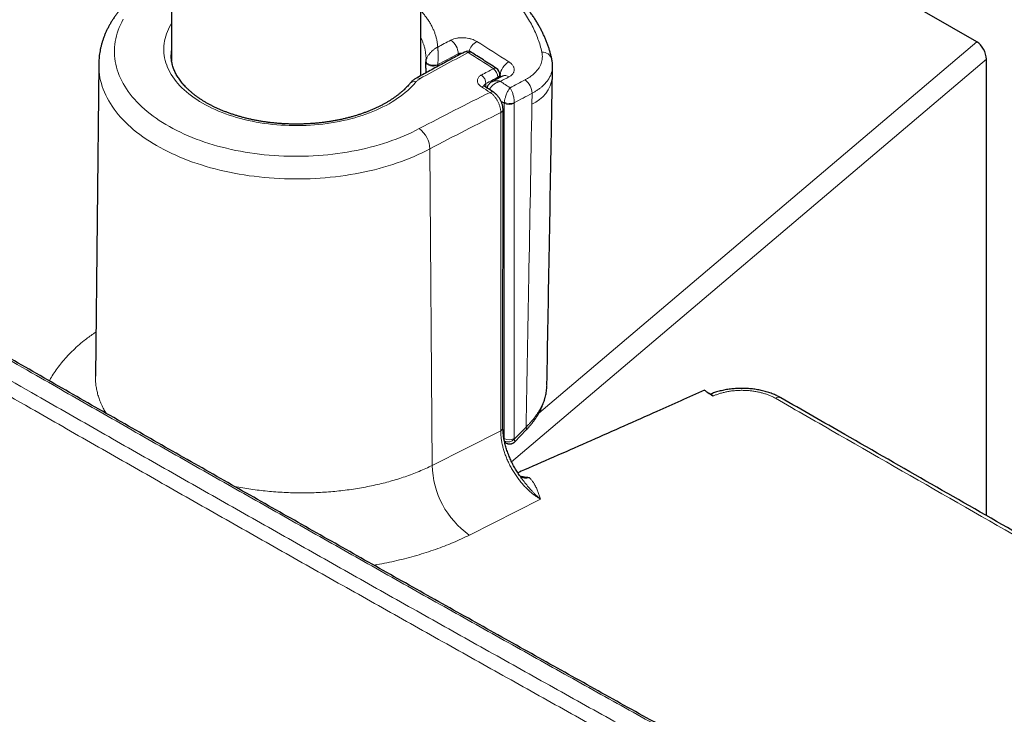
# Model space of a CAD drawing. Header units: millimetres. Extents: x 8 to 969, y 12 to 960.
# Tile 155 of 256: x 841 to 911, y 78 to 128. Entities that reach past the tile are written whole.
import ezdxf

# ---------------------------------------------------------------- set-up
doc = ezdxf.new("R2010")
doc.units = ezdxf.units.MM

msp = doc.modelspace()

# ---------------------------------------------------------------- linework, layer by layer
at = {"color": 7, "linetype": 'Continuous', "lineweight": 30}
for p, q in [((869.596, 123.807), (869.596, 330.962)), ((851.796, 326.985), (851.796, 124.859)), ((909.287, 126.215), (883.55, 141.073)), ((851.76, 125.3), (851.76, 125.291)), ((846.592, 124.619), (846.354, 102.34)), ((846.592, 124.619), (846.592, 124.622)), ((909.972, 92.387), (909.972, 124.982)), ((869.948, 124.342), (869.944, 123.998)), ((875.23, 123.666), (875.234, 123.891)), ((874.158, 123.029), (874.161, 123.028)), ((875.455, 98.658), (875.462, 121.371)), ((846.354, 102.34), (846.354, 102.337)), ((890.186, 101.104), (890.169, 101.115)), ((890.451, 100.918), (890.186, 101.104)), ((876.294, 97.654), (877.118, 98.504)), ((875.576, 97.628), (875.664, 97.574)), ((876.774, 95.066), (876.769, 95.073)), ((876.906, 95.145), (876.862, 95.146))]:
    msp.add_line(p, q, dxfattribs=at)
at = {"color": 252, "linetype": 'Continuous', "lineweight": 0}
for p, q in [((878.01, 99.691), (909.287, 126.215)), ((872.257, 125.25), (872.257, 125.365)), ((869.955, 124.82), (869.957, 124.844)), ((870.806, 124.571), (870.805, 124.469)), ((870.808, 124.593), (870.806, 124.571)), ((909.972, 124.982), (876.07, 96.233)), ((875.247, 123.824), (875.233, 123.834)), ((875.245, 123.673), (875.247, 123.824)), ((874.24, 123.24), (874.236, 122.979)), ((875.086, 123.589), (875.087, 123.691)), ((877.519, 121.775), (877.532, 122.543)), ((875.545, 121.841), (875.551, 121.912)), ((875.545, 97.885), (875.545, 121.841)), ((876.253, 121.868), (876.252, 121.841)), ((876.252, 121.841), (876.252, 97.885)), ((875.293, 98.449), (875.3, 121.162)), ((870.405, 95.973), (870.242, 118.575)), ((890.476, 100.929), (890.451, 100.918)), ((870.405, 95.973), (875.293, 98.449)), ((876.26, 97.834), (877.111, 98.711)), ((875.523, 97.898), (875.545, 97.885)), ((876.252, 97.885), (876.26, 97.834)), ((875.577, 97.627), (875.577, 97.628)), ((878.127, 93.566), (873.055, 90.997))]:
    msp.add_line(p, q, dxfattribs=at)
at = {"color": 252, "linetype": 'Continuous', "lineweight": 0, "flags": 128}
for points in [[(848.335, 127.828), (848.232, 127.634), (848.138, 127.438), (848.054, 127.242), (847.979, 127.043), (847.913, 126.844), (847.856, 126.644), (847.809, 126.443), (847.771, 126.242), (847.743, 126.039), (847.724, 125.837), (847.715, 125.634), (847.715, 125.431), (847.725, 125.229), (847.744, 125.026), (847.773, 124.824), (847.811, 124.623), (847.859, 124.422), (847.916, 124.222), (847.982, 124.022), (848.058, 123.824), (848.143, 123.628), (848.237, 123.432), (848.34, 123.238), (848.452, 123.046), (848.574, 122.856), (848.704, 122.668), (848.843, 122.481), (848.99, 122.297), (849.146, 122.116), (849.311, 121.937), (849.484, 121.76), (849.665, 121.586), (849.854, 121.415), (850.052, 121.248), (850.257, 121.083), (850.469, 120.921), (850.689, 120.763), (850.917, 120.609), (851.151, 120.458), (851.393, 120.311), (851.641, 120.167), (851.896, 120.028), (852.158, 119.892), (852.425, 119.761), (852.699, 119.634), (852.979, 119.511), (853.264, 119.393), (853.555, 119.279), (853.851, 119.17), (854.152, 119.065), (854.457, 118.966), (854.768, 118.871), (855.082, 118.78), (855.401, 118.695), (855.724, 118.615), (856.05, 118.54), (856.38, 118.47), (856.713, 118.405), (857.048, 118.345), (857.387, 118.291), (857.728, 118.242), (858.071, 118.198), (858.416, 118.16), (858.762, 118.127), (859.11, 118.1), (859.459, 118.078), (859.81, 118.061), (860.16, 118.05), (860.511, 118.044), (860.863, 118.044), (861.214, 118.05), (861.565, 118.06), (861.915, 118.077), (862.264, 118.099), (862.612, 118.126), (862.959, 118.158), (863.304, 118.196), (863.647, 118.24), (863.988, 118.289), (864.326, 118.343), (864.662, 118.402), (864.995, 118.467), (865.325, 118.536), (865.652, 118.611), (865.974, 118.691), (866.293, 118.776), (866.608, 118.866), (866.919, 118.961), (867.225, 119.061), (867.526, 119.165), (867.822, 119.274), (868.113, 119.387), (868.399, 119.506), (868.679, 119.628), (868.953, 119.755), (869.221, 119.886), (869.482, 120.021)], [(869.238, 123.354), (869.104, 123.198), (868.962, 123.044), (868.811, 122.894), (868.652, 122.746), (868.485, 122.601), (868.31, 122.459), (868.127, 122.321), (867.937, 122.186), (867.74, 122.054), (867.535, 121.927), (867.323, 121.803), (867.105, 121.683), (866.88, 121.567), (866.648, 121.455), (866.411, 121.348), (866.168, 121.245), (865.919, 121.147), (865.665, 121.053), (865.406, 120.964), (865.143, 120.879), (864.874, 120.8), (864.602, 120.726), (864.325, 120.656), (864.045, 120.592), (863.761, 120.533), (863.475, 120.479), (863.185, 120.431), (862.893, 120.388), (862.599, 120.35), (862.303, 120.318), (862.005, 120.291), (861.706, 120.27), (861.405, 120.254), (861.104, 120.243), (860.803, 120.239), (860.502, 120.24), (860.2, 120.246), (859.9, 120.258), (859.6, 120.275), (859.301, 120.298), (859.003, 120.326), (858.708, 120.36), (858.414, 120.4), (858.123, 120.444), (857.834, 120.494), (857.548, 120.55), (857.265, 120.61), (856.986, 120.676), (856.711, 120.747), (856.439, 120.822), (856.172, 120.903), (855.91, 120.989), (855.652, 121.079), (855.4, 121.174), (855.153, 121.274), (854.911, 121.378), (854.676, 121.487), (854.446, 121.6), (854.223, 121.717), (854.007, 121.838), (853.797, 121.963), (853.594, 122.092), (853.399, 122.224), (853.21, 122.36), (853.03, 122.499), (852.857, 122.642), (852.692, 122.788), (852.536, 122.937), (852.387, 123.088), (852.248, 123.242), (852.116, 123.399), (851.994, 123.558), (851.88, 123.719), (851.775, 123.882), (851.679, 124.047), (851.593, 124.214), (851.515, 124.382), (851.447, 124.552), (851.389, 124.722), (851.339, 124.894), (851.3, 125.067), (851.269, 125.24), (851.249, 125.413), (851.238, 125.587), (851.237, 125.761), (851.245, 125.935), (851.263, 126.109), (851.29, 126.282), (851.327, 126.455), (851.373, 126.627), (851.429, 126.798), (851.495, 126.968), (851.569, 127.137), (851.653, 127.304), (851.747, 127.469), (851.796, 127.55)], [(870.242, 118.575), (869.97, 118.434), (869.691, 118.298), (869.407, 118.165), (869.116, 118.037), (868.821, 117.913), (868.519, 117.794), (868.212, 117.679), (867.901, 117.569), (867.584, 117.464), (867.263, 117.363), (866.937, 117.267), (866.608, 117.176), (866.274, 117.091), (865.936, 117.01), (865.595, 116.934), (865.251, 116.863), (864.904, 116.797), (864.553, 116.737), (864.201, 116.682), (863.845, 116.632), (863.488, 116.588), (863.129, 116.549), (862.768, 116.515), (862.406, 116.487), (862.043, 116.464), (861.679, 116.446), (861.314, 116.434), (860.948, 116.428), (860.583, 116.427), (860.217, 116.431), (859.852, 116.441), (859.488, 116.457), (859.124, 116.477), (858.762, 116.504), (858.4, 116.535), (858.04, 116.572), (857.682, 116.615), (857.326, 116.662), (856.973, 116.715), (856.622, 116.774), (856.273, 116.837), (855.928, 116.906), (855.585, 116.98), (855.246, 117.059), (854.911, 117.143), (854.58, 117.232), (854.253, 117.326), (853.93, 117.425), (853.611, 117.528), (853.298, 117.637), (852.989, 117.75), (852.686, 117.867), (852.387, 117.989), (852.095, 118.116), (851.808, 118.247), (851.527, 118.382), (851.253, 118.521), (850.985, 118.664), (850.723, 118.811), (850.468, 118.962), (850.22, 119.117), (849.978, 119.276), (849.744, 119.438), (849.518, 119.603), (849.299, 119.772), (849.087, 119.944), (848.884, 120.12), (848.688, 120.298), (848.5, 120.479), (848.321, 120.663), (848.15, 120.849), (847.987, 121.038), (847.833, 121.229), (847.687, 121.423), (847.55, 121.618), (847.422, 121.816), (847.303, 122.015), (847.193, 122.217), (847.092, 122.419), (847, 122.624), (846.918, 122.829), (846.844, 123.036), (846.78, 123.243), (846.725, 123.452), (846.68, 123.661), (846.644, 123.871), (846.617, 124.082), (846.6, 124.292), (846.592, 124.503), (846.592, 124.619)], [(870.806, 124.571), (870.753, 124.546), (870.694, 124.525), (870.63, 124.509), (870.562, 124.498), (870.493, 124.493), (870.422, 124.493), (870.352, 124.499), (870.285, 124.51), (870.22, 124.526), (870.16, 124.547), (870.106, 124.573), (870.059, 124.603), (870.019, 124.636), (869.989, 124.671), (869.967, 124.709), (869.955, 124.748), (869.953, 124.778)], [(870.808, 124.593), (870.755, 124.575), (870.697, 124.562), (870.633, 124.553), (870.566, 124.548), (870.497, 124.549), (870.427, 124.554), (870.358, 124.565), (870.29, 124.579), (870.226, 124.598), (870.166, 124.621), (870.112, 124.647), (870.065, 124.677), (870.025, 124.708), (869.994, 124.741), (869.972, 124.775), (869.96, 124.81), (869.957, 124.844)], [(875.545, 121.841), (875.406, 121.932), (875.312, 121.994)]]:
    msp.add_lwpolyline(points, dxfattribs=at)
at = {"color": 7, "linetype": 'Continuous', "lineweight": 30, "flags": 128}
for points in [[(869.948, 124.349), (869.953, 124.744), (869.953, 124.787)], [(878.983, 123.695), (878.99, 124.105), (878.996, 124.476)]]:
    msp.add_lwpolyline(points, dxfattribs=at)
at = {"color": 252, "linetype": 'Continuous', "lineweight": 0}
for centre, radius, start, end in [((952.781, -27.549), 173.927, 117.77333, 118.12336), ((871.069, 125.357), 1.188, 0.3663, 55.87122), ((874.231, 125.153), 1.274, 120.63975, 162.48988), ((767.317, -43.662), 200.404, 57.20136, 57.97786), ((854.761, 125.291), 3.001, 171.12532, 179.82128), ((956.179, -32.257), 178.315, 117.81824, 119.07258), ((953.545, -28.983), 174.444, 117.77385, 118.31309), ((872.803, 125.242), 0.263, 52.08011, 112.81259), ((873.097, 125.257), 0.234, 63.6028, 124.19297), ((765.76, -45.028), 201.385, 57.22807, 57.83636), ((878.292, 124.797), 0.681, 16.89858, 95.00476), ((876.52, 123.689), 1.28, 120.33761, 173.94382), ((957.65, -32.557), 177.41, 117.851, 118.16193), ((873.493, 123.237), 0.747, 0.18338, 55.18417), ((874.9, 124.111), 0.232, 63.35349, 124.46741), ((874.344, 123.693), 0.744, 359.84482, 55.1234), ((874.988, 123.917), 0.247, 293.68614, 353.92983), ((875.604, 123.386), 0.424, 50.60019, 112.86557), ((869.095, 123.016), 0.367, 67.13377, 136.14433), ((869.371, 123.386), 0.261, 51.76611, 113.26797), ((874.054, 122.82), 0.234, 63.50179, 125.17916), ((957.574, -32.425), 176.568, 117.85065, 118.16229), ((958.532, -32.984), 177.163, 117.81178, 118.03251), ((766.297, -43.762), 199.54, 56.66212, 56.89853), ((957.847, -31.093), 174.45, 117.59743, 117.99563), ((876.339, 122.537), 1.193, 0.33129, 54.4983), ((876.616, 123.981), 2.384, 292.25399, 353.09395), ((956.699, -44.228), 185.969, 116.21871, 117.96828), ((765.542, -43.836), 198.956, 56.78131, 56.99414), ((874.673, 122.417), 0.234, 63.41476, 125.2654), ((957.869, -31.152), 173.425, 117.5962, 118.07407), ((875.898, 122.533), 0.777, 242.9518, 297.04832), ((875.951, 122.682), 0.868, 242.52958, 290.34109), ((956.909, -44.638), 184.797, 116.20681, 117.96848), ((875.209, 121.4), 0.254, 291.0192, 353.55383), ((868.306, 118.481), 1.938, 2.78477, 52.6345), ((895.14, 100.45), 0.383, 64.33899, 125.56374), ((875.202, 98.686), 0.255, 291.0259, 353.49607), ((876.951, 98.602), 0.194, 329.78602, 34.35312), ((875.898, 98.577), 0.777, 242.94177, 297.05811), ((875.828, 98.254), 0.603, 244.5497, 315.82735), ((876.662, 96.112), 6.259, 181.2678, 234.80512), ((877.084, 95.75), 0.693, 234.70413, 291.14489)]:
    msp.add_arc(centre, radius, start, end, dxfattribs=at)
at = {"color": 7, "linetype": 'Continuous', "lineweight": 30}
for centre, start, end in [((872.935, 125.043), 57.83826, 117.81378), ((874.734, 123.898), 0, 57.22882), ((874.734, 123.898), 359.13407, 0)]:
    msp.add_arc(centre, 0.5, start, end, dxfattribs=at)
msp.add_ellipse((909.261, 125.36), major_axis=(-0.461, 0.908), ratio=0.597311, start_param=4.008177, end_param=5.541421, dxfattribs=at)
for points, knots in [([(878.942, 124.993), (878.937, 125.017), (878.916, 125.125), (878.869, 125.312), (878.801, 125.556), (878.726, 125.798), (878.64, 126.044), (878.546, 126.291), (878.443, 126.536), (878.332, 126.78), (878.213, 127.022), (878.086, 127.263), (877.95, 127.502), (877.806, 127.739), (877.653, 127.975), (877.492, 128.209), (877.323, 128.442), (877.145, 128.673), (876.959, 128.902), (876.766, 129.127), (876.566, 129.35), (876.357, 129.57), (876.141, 129.788), (875.919, 130.002), (875.689, 130.213), (875.452, 130.42), (875.209, 130.625), (874.957, 130.826), (874.699, 131.025), (874.435, 131.22), (874.179, 131.4), (873.933, 131.567), (873.683, 131.73), (873.405, 131.903), (873.152, 132.056), (872.992, 132.15), (872.939, 132.181)], [0, 0, 0, 0, 0.008752, 0.038485, 0.067394, 0.09657, 0.126936, 0.15727, 0.187593, 0.217925, 0.248284, 0.278688, 0.309159, 0.339715, 0.370374, 0.401154, 0.432072, 0.463144, 0.494387, 0.525185, 0.556274, 0.587423, 0.61859, 0.649716, 0.680759, 0.711695, 0.74285, 0.773989, 0.805138, 0.836307, 0.867513, 0.893307, 0.919317, 0.94971, 0.983191, 1, 1, 1, 1]), ([(850.559, 130.618), (850.516, 130.591), (850.391, 130.512), (850.189, 130.378), (849.956, 130.216), (849.73, 130.05), (849.51, 129.88), (849.298, 129.706), (849.092, 129.529), (848.893, 129.349), (848.702, 129.165), (848.519, 128.978), (848.343, 128.788), (848.175, 128.595), (848.015, 128.399), (847.864, 128.201), (847.72, 128), (847.585, 127.797), (847.458, 127.592), (847.34, 127.386), (847.231, 127.177), (847.13, 126.967), (847.037, 126.756), (846.954, 126.543), (846.879, 126.33), (846.812, 126.115), (846.755, 125.9), (846.706, 125.684), (846.666, 125.468), (846.634, 125.251), (846.611, 125.035), (846.597, 124.825), (846.594, 124.687), (846.593, 124.622)], [0, 0, 0, 0, 0.01807, 0.052013, 0.085959, 0.119894, 0.153812, 0.187703, 0.221561, 0.255375, 0.289136, 0.322833, 0.356455, 0.389991, 0.423429, 0.456759, 0.489971, 0.523054, 0.556002, 0.588806, 0.621463, 0.65397, 0.686326, 0.718534, 0.750596, 0.782521, 0.814316, 0.845993, 0.877563, 0.909042, 0.940445, 0.971789, 1, 1, 1, 1]), ([(868.831, 123.27), (868.811, 123.246), (868.754, 123.178), (868.653, 123.065), (868.526, 122.932), (868.392, 122.802), (868.25, 122.673), (868.101, 122.547), (867.945, 122.423), (867.782, 122.301), (867.613, 122.182), (867.437, 122.066), (867.254, 121.952), (867.065, 121.842), (866.87, 121.734), (866.669, 121.63), (866.463, 121.529), (866.25, 121.432), (866.033, 121.338), (865.81, 121.248), (865.582, 121.162), (865.349, 121.079), (865.112, 121.001), (864.87, 120.926), (864.624, 120.856), (864.375, 120.79), (864.122, 120.728), (863.865, 120.671), (863.605, 120.618), (863.343, 120.569), (863.078, 120.526), (862.81, 120.487), (862.541, 120.452), (862.27, 120.422), (861.997, 120.397), (861.723, 120.377), (861.447, 120.361), (861.171, 120.351), (860.895, 120.345), (860.619, 120.344), (860.342, 120.347), (860.066, 120.356), (859.79, 120.369), (859.516, 120.388), (859.242, 120.41), (858.97, 120.438), (858.7, 120.471), (858.431, 120.508), (858.165, 120.55), (857.901, 120.596), (857.64, 120.647), (857.382, 120.702), (857.128, 120.762), (856.876, 120.826), (856.629, 120.895), (856.385, 120.967), (856.146, 121.044), (855.911, 121.125), (855.681, 121.209), (855.456, 121.298), (855.236, 121.39), (855.021, 121.486), (854.812, 121.585), (854.608, 121.688), (854.411, 121.794), (854.219, 121.903), (854.034, 122.015), (853.855, 122.13), (853.683, 122.248), (853.517, 122.368), (853.359, 122.491), (853.207, 122.616), (853.063, 122.743), (852.925, 122.873), (852.795, 123.004), (852.672, 123.137), (852.557, 123.272), (852.45, 123.408), (852.349, 123.546), (852.257, 123.685), (852.172, 123.825), (852.095, 123.967), (852.025, 124.109), (851.964, 124.253), (851.91, 124.398), (851.864, 124.544), (851.827, 124.691), (851.797, 124.839), (851.776, 124.988), (851.763, 125.137), (851.758, 125.241), (851.76, 125.295), (851.76, 125.299)], [0, 0, 0, 0, 0.005824, 0.017101, 0.028359, 0.039596, 0.050818, 0.062028, 0.073229, 0.084424, 0.095615, 0.106805, 0.117995, 0.129186, 0.140379, 0.151575, 0.162775, 0.173979, 0.185187, 0.196401, 0.20762, 0.218843, 0.230072, 0.241305, 0.252543, 0.263786, 0.275034, 0.286285, 0.29754, 0.308799, 0.32006, 0.331325, 0.342593, 0.353863, 0.365135, 0.376409, 0.387684, 0.39896, 0.410237, 0.421514, 0.432791, 0.444069, 0.455345, 0.46662, 0.477894, 0.489167, 0.500437, 0.511705, 0.52297, 0.534233, 0.545492, 0.556747, 0.567999, 0.579246, 0.590489, 0.601727, 0.612961, 0.624189, 0.635412, 0.646629, 0.657841, 0.669047, 0.680248, 0.691444, 0.702634, 0.71382, 0.725003, 0.736182, 0.747359, 0.758535, 0.769712, 0.780891, 0.792074, 0.803265, 0.814465, 0.82568, 0.836912, 0.848168, 0.859451, 0.870769, 0.882128, 0.893533, 0.904992, 0.916512, 0.928097, 0.939752, 0.951478, 0.963275, 0.975137, 0.987054, 0.999014, 1, 1, 1, 1]), ([(872.701, 125.485), (872.539, 125.4), (872.069, 125.151), (871.291, 124.734), (870.382, 124.241), (869.708, 123.87), (869.342, 123.667), (869.268, 123.625)], [0, 0, 0, 0, 0.141734, 0.410953, 0.680172, 0.935224, 1, 1, 1, 1]), ([(875.005, 124.319), (874.843, 124.423), (874.373, 124.724), (873.772, 125.107), (873.332, 125.383), (873.201, 125.466)], [0, 0, 0, 0, 0.269395, 0.781139, 1, 1, 1, 1]), ([(869.956, 124.821), (869.954, 124.809), (869.953, 124.795), (869.953, 124.78), (869.953, 124.778)], [0, 0, 0, 0, 0.824898, 1, 1, 1, 1]), ([(869.96, 124.975), (869.96, 124.944), (869.96, 124.893), (869.956, 124.842), (869.954, 124.82)], [0, 0, 0, 0, 0.590387, 1, 1, 1, 1]), ([(878.995, 124.477), (878.996, 124.495), (878.998, 124.558), (878.992, 124.667), (878.979, 124.804), (878.962, 124.913), (878.947, 124.976), (878.943, 124.995)], [0, 0, 0, 0, 0.101942, 0.365395, 0.628394, 0.890786, 1, 1, 1, 1]), ([(875.44, 123.776), (875.277, 123.691), (875.024, 123.557), (874.771, 123.422), (874.68, 123.373)], [0, 0, 0, 0, 0.640198, 1, 1, 1, 1]), ([(875.468, 123.794), (875.468, 123.794), (875.468, 123.794), (875.462, 123.79), (875.453, 123.784), (875.443, 123.778), (875.439, 123.776)], [0, 0, 0, 0, 0.188302, 0.475171, 0.820658, 1, 1, 1, 1]), ([(869.269, 123.624), (869.242, 123.608), (869.18, 123.573), (869.09, 123.511), (869, 123.441), (868.918, 123.365), (868.865, 123.31), (868.841, 123.279), (868.84, 123.277)], [0, 0, 0, 0, 0.166441, 0.373316, 0.579687, 0.784469, 0.986539, 1, 1, 1, 1]), ([(874.162, 123.03), (874.157, 123.033), (874.14, 123.044), (874.119, 123.061), (874.1, 123.079), (874.088, 123.092), (874.083, 123.1), (874.083, 123.099), (874.083, 123.099)], [0, 0, 0, 0, 0.087689, 0.289766, 0.490738, 0.68991, 0.88798, 1, 1, 1, 1]), ([(874.681, 123.373), (874.679, 123.373), (874.654, 123.361), (874.608, 123.332), (874.546, 123.286), (874.49, 123.236), (874.44, 123.181), (874.397, 123.123), (874.361, 123.062), (874.331, 122.997), (874.318, 122.952), (874.311, 122.93)], [0, 0, 0, 0, 0.007615, 0.141691, 0.271711, 0.397903, 0.522198, 0.644133, 0.763385, 0.882586, 1, 1, 1, 1]), ([(878.594, 101.719), (878.65, 104.784), (878.766, 111.19), (878.894, 118.515), (878.967, 122.774), (878.983, 123.695)], [0, 0, 0, 0, 0.418265, 0.874328, 1, 1, 1, 1]), ([(874.777, 122.626), (874.615, 122.732), (874.409, 122.866), (874.203, 123.001), (874.158, 123.029)], [0, 0, 0, 0, 0.7844585, 1, 1, 1, 1]), ([(875.461, 121.371), (875.461, 121.394), (875.461, 121.448), (875.452, 121.534), (875.436, 121.631), (875.413, 121.727), (875.383, 121.823), (875.347, 121.918), (875.305, 122.01), (875.258, 122.1), (875.205, 122.187), (875.147, 122.271), (875.084, 122.351), (875.017, 122.426), (874.945, 122.497), (874.868, 122.561), (874.812, 122.604), (874.78, 122.623), (874.777, 122.625)], [0, 0, 0, 0, 0.047549, 0.114585, 0.180636, 0.248528, 0.316124, 0.382626, 0.449187, 0.5163, 0.583354, 0.649808, 0.717008, 0.78536, 0.853551, 0.921725, 0.991859, 1, 1, 1, 1]), ([(762.85, 122.122), (763.814, 121.527), (766.098, 120.118), (769.708, 117.903), (773.678, 115.475), (777.654, 113.052), (781.636, 110.636), (785.623, 108.225), (789.616, 105.82), (793.615, 103.421), (797.62, 101.028), (801.63, 98.641), (805.645, 96.26), (809.667, 93.885), (813.694, 91.515), (817.727, 89.152), (821.765, 86.795), (825.809, 84.443), (829.859, 82.097), (833.915, 79.758), (837.976, 77.424), (842.042, 75.096), (846.114, 72.775), (850.191, 70.459), (854.273, 68.15), (858.361, 65.847), (862.455, 63.55), (866.553, 61.258), (870.658, 58.973), (874.767, 56.694), (878.882, 54.421), (883.002, 52.155), (887.128, 49.894), (891.259, 47.639), (895.395, 45.391), (898.722, 43.588), (900.672, 42.537), (901.24, 42.231)], [0, 0, 0, 0, 0.021416, 0.050698, 0.07998, 0.109265, 0.138552, 0.167839, 0.197127, 0.226414, 0.255702, 0.28499, 0.314279, 0.343568, 0.372858, 0.402149, 0.431441, 0.460734, 0.490028, 0.519323, 0.548618, 0.577913, 0.607207, 0.636499, 0.665792, 0.695083, 0.724374, 0.753664, 0.782954, 0.812244, 0.841534, 0.870824, 0.900113, 0.929403, 0.958693, 0.987973, 1, 1, 1, 1]), ([(902.054, 68.902), (901.116, 69.418), (898.763, 70.713), (894.996, 72.793), (890.751, 75.142), (886.505, 77.498), (882.259, 79.861), (878.015, 82.229), (873.777, 84.602), (869.543, 86.979), (865.314, 89.361), (861.089, 91.748), (856.869, 94.139), (852.655, 96.533), (848.448, 98.931), (844.248, 101.331), (840.056, 103.732), (835.872, 106.137), (832.965, 107.81), (831.455, 108.682), (831.334, 108.752)], [0, 0, 0, 0, 0.039316, 0.098688, 0.158199, 0.217819, 0.277516, 0.33726, 0.397015, 0.456742, 0.51654, 0.576357, 0.636181, 0.696003, 0.755814, 0.815608, 0.875377, 0.935114, 0.994812, 1, 1, 1, 1]), ([(889.837, 101.348), (888.71, 100.84), (886.016, 99.627), (881.736, 97.728), (878.417, 96.272), (876.672, 95.514), (876.512, 95.444)], [0, 0, 0, 0, 0.255255, 0.609732, 0.964204, 1, 1, 1, 1]), ([(877.118, 98.505), (877.164, 98.553), (877.259, 98.653), (877.395, 98.809), (877.528, 98.971), (877.654, 99.136), (877.773, 99.305), (877.885, 99.477), (877.989, 99.651), (878.086, 99.827), (878.175, 100.005), (878.255, 100.185), (878.327, 100.365), (878.391, 100.546), (878.446, 100.728), (878.493, 100.909), (878.531, 101.09), (878.56, 101.271), (878.58, 101.45), (878.591, 101.58), (878.592, 101.65), (878.592, 101.661)], [0, 0, 0, 0, 0.052912, 0.109014, 0.165158, 0.221314, 0.277448, 0.33353, 0.389523, 0.445395, 0.501116, 0.556653, 0.611969, 0.667031, 0.721607, 0.775952, 0.830038, 0.883829, 0.937285, 0.990382, 1, 1, 1, 1]), ([(889.837, 101.348), (889.899, 101.304), (890.009, 101.227), (890.12, 101.15), (890.169, 101.115)], [0, 0, 0, 0, 0.558962, 1, 1, 1, 1]), ([(895.304, 100.796), (895.281, 100.809), (895.223, 100.842), (895.123, 100.894), (894.993, 100.958), (894.845, 101.024), (894.681, 101.09), (894.514, 101.15), (894.344, 101.205), (894.17, 101.255), (893.994, 101.3), (893.814, 101.34), (893.633, 101.375), (893.45, 101.405), (893.266, 101.429), (893.081, 101.448), (892.896, 101.461), (892.711, 101.47), (892.527, 101.472), (892.343, 101.47), (892.157, 101.463), (891.972, 101.45), (891.787, 101.432), (891.602, 101.409), (891.419, 101.381), (891.238, 101.347), (891.059, 101.308), (890.884, 101.264), (890.719, 101.216), (890.565, 101.167), (890.424, 101.116), (890.324, 101.077), (890.271, 101.054), (890.262, 101.05)], [0, 0, 0, 0, 0.017221, 0.042887, 0.07045, 0.106909, 0.141899, 0.176944, 0.211995, 0.247021, 0.281995, 0.316893, 0.351692, 0.386371, 0.420914, 0.455309, 0.489563, 0.523484, 0.557194, 0.591149, 0.625332, 0.659722, 0.694293, 0.729016, 0.763856, 0.798782, 0.833756, 0.86874, 0.903698, 0.9347, 0.963965, 0.994019, 1, 1, 1, 1]), ([(890.346, 100.999), (890.34, 101), (890.328, 101.004), (890.318, 101.012), (890.313, 101.016)], [0, 0, 0, 0, 0.54475, 1, 1, 1, 1]), ([(890.476, 100.929), (890.449, 100.947), (890.404, 100.976), (890.361, 100.99), (890.345, 100.996)], [0, 0, 0, 0, 0.620788, 1, 1, 1, 1]), ([(933.266, 79.108), (932.43, 79.583), (929.545, 81.222), (924.603, 84.034), (918.433, 87.551), (912.245, 91.085), (906.052, 94.629), (900.405, 97.866), (896.823, 99.923), (895.306, 100.795)], [0, 0, 0, 0, 0.066124, 0.228022, 0.390619, 0.5537, 0.717037, 0.880076, 1, 1, 1, 1]), ([(876.775, 95.067), (876.749, 95.101), (876.687, 95.185), (876.592, 95.321), (876.491, 95.474), (876.395, 95.629), (876.303, 95.786), (876.214, 95.947), (876.129, 96.11), (876.048, 96.276), (875.971, 96.445), (875.899, 96.614), (875.832, 96.785), (875.77, 96.955), (875.713, 97.125), (875.662, 97.293), (875.616, 97.46), (875.577, 97.623), (875.543, 97.784), (875.515, 97.943), (875.492, 98.1), (875.474, 98.255), (875.462, 98.407), (875.456, 98.542), (875.456, 98.623), (875.456, 98.657)], [0, 0, 0, 0, 0.032233, 0.077098, 0.121651, 0.165867, 0.209995, 0.254383, 0.299125, 0.344151, 0.38939, 0.434757, 0.480173, 0.525509, 0.570684, 0.615614, 0.660227, 0.704442, 0.748213, 0.791861, 0.836117, 0.880417, 0.924732, 0.969044, 1, 1, 1, 1]), ([(875.664, 97.575), (875.664, 97.575), (875.679, 97.562), (875.719, 97.546), (875.775, 97.522), (875.835, 97.507), (875.899, 97.499), (875.964, 97.499), (876.03, 97.508), (876.092, 97.525), (876.15, 97.549), (876.202, 97.578), (876.25, 97.613), (876.28, 97.639), (876.293, 97.653), (876.293, 97.654)], [0, 0, 0, 0, 0.000207, 0.089171, 0.178758, 0.269096, 0.359682, 0.459136, 0.555534, 0.648831, 0.739359, 0.82732, 0.912882, 0.996114, 1, 1, 1, 1]), ([(876.861, 95.145), (876.858, 95.145), (876.841, 95.146), (876.802, 95.152), (876.748, 95.167), (876.705, 95.184), (876.683, 95.197), (876.678, 95.2)], [0, 0, 0, 0, 0.0552133, 0.3072252, 0.592067, 0.8974182, 1, 1, 1, 1]), ([(876.906, 95.145), (876.942, 95.143), (877.014, 95.141), (877.136, 95.129), (877.241, 95.117), (877.311, 95.107), (877.332, 95.104), (877.334, 95.103)], [0, 0, 0, 0, 0.248208, 0.49654, 0.854782, 0.985398, 1, 1, 1, 1])]:
    msp.add_open_spline(points, degree=3, knots=knots, dxfattribs=at)
at = {"color": 252, "linetype": 'Continuous', "lineweight": 0}
for points, knots in [([(878.233, 125.476), (878.195, 125.634), (878.119, 125.951), (877.962, 126.423), (877.773, 126.894), (877.549, 127.361), (877.289, 127.827), (876.994, 128.287), (876.663, 128.743), (876.308, 129.178), (875.933, 129.593), (875.54, 129.988), (875.12, 130.375), (874.671, 130.753), (874.191, 131.124), (873.684, 131.484), (873.15, 131.835), (872.774, 132.057), (872.586, 132.168)], [0, 0, 0, 0, 0.0628456, 0.1259614, 0.1890775, 0.2530995, 0.3171214, 0.3820725, 0.4470238, 0.5122743, 0.5723638, 0.6324768, 0.692566, 0.7535218, 0.8144776, 0.8763096, 0.9381675, 1, 1, 1, 1]), ([(869.596, 128.426), (869.597, 128.424), (869.67, 128.35), (869.797, 128.201), (869.975, 127.979), (870.133, 127.754), (870.276, 127.525), (870.403, 127.291), (870.513, 127.052), (870.606, 126.809), (870.682, 126.563), (870.739, 126.319), (870.779, 126.079), (870.791, 125.922), (870.797, 125.843)], [0, 0, 0, 0, 0.00212, 0.094953, 0.184458, 0.274365, 0.364273, 0.455492, 0.546711, 0.639253, 0.731794, 0.824751, 0.912376, 1, 1, 1, 1]), ([(869.961, 124.977), (869.961, 124.983), (869.964, 125.057), (869.957, 125.2), (869.938, 125.407), (869.904, 125.618), (869.854, 125.833), (869.787, 126.052), (869.704, 126.269), (869.639, 126.42), (869.598, 126.496), (869.596, 126.502)], [0, 0, 0, 0, 0.010485, 0.144253, 0.278223, 0.412595, 0.556046, 0.699736, 0.844152, 0.988815, 1, 1, 1, 1]), ([(871.735, 126.341), (871.77, 126.358), (871.839, 126.392), (871.977, 126.441), (872.117, 126.477), (872.255, 126.499), (872.396, 126.515), (872.542, 126.52), (872.69, 126.515), (872.836, 126.502), (872.981, 126.478), (873.121, 126.445), (873.256, 126.405), (873.383, 126.355), (873.5, 126.298), (873.554, 126.266), (873.581, 126.25)], [0, 0, 0, 0, 0.069271, 0.139383, 0.245385, 0.299979, 0.354573, 0.460604, 0.515206, 0.569809, 0.675771, 0.730335, 0.7849, 0.890863, 0.945432, 1, 1, 1, 1]), ([(869.957, 124.844), (869.962, 124.877), (869.971, 124.93), (869.996, 125.006), (870.025, 125.08), (870.068, 125.164), (870.121, 125.251), (870.176, 125.327), (870.23, 125.395), (870.288, 125.459), (870.367, 125.54), (870.452, 125.616), (870.54, 125.685), (870.614, 125.737), (870.677, 125.778), (870.725, 125.805), (870.754, 125.821), (870.77, 125.83), (870.781, 125.835), (870.787, 125.838), (870.792, 125.841), (870.795, 125.842), (870.797, 125.843)], [0, 0, 0, 0, 0.081545, 0.129935, 0.178915, 0.254345, 0.331431, 0.390658, 0.45042, 0.511639, 0.573264, 0.690417, 0.75862, 0.827208, 0.89756, 0.938229, 0.962522, 0.977204, 0.986118, 0.991541, 0.995872, 1, 1, 1, 1]), ([(870.808, 124.593), (870.81, 124.627), (870.812, 124.682), (870.816, 124.765), (870.819, 124.847), (870.822, 124.945), (870.824, 125.047), (870.825, 125.141), (870.825, 125.226), (870.825, 125.31), (870.823, 125.414), (870.821, 125.513), (870.816, 125.608), (870.812, 125.681), (870.807, 125.74), (870.803, 125.783), (870.801, 125.807), (870.799, 125.821), (870.798, 125.83), (870.797, 125.835), (870.797, 125.839), (870.797, 125.842), (870.797, 125.843)], [0, 0, 0, 0, 0.081053, 0.129277, 0.178109, 0.253591, 0.330743, 0.391085, 0.451963, 0.514302, 0.577077, 0.691082, 0.758105, 0.825479, 0.895951, 0.937047, 0.961726, 0.976687, 0.985792, 0.991339, 0.995901, 1, 1, 1, 1]), ([(872.559, 125.41), (872.538, 125.411), (872.49, 125.414), (872.417, 125.409), (872.333, 125.395), (872.284, 125.376), (872.257, 125.365)], [0, 0, 0, 0, 0.184552, 0.42887, 0.680202, 1, 1, 1, 1]), ([(877.032, 123.508), (877.09, 123.54), (877.206, 123.602), (877.367, 123.705), (877.517, 123.815), (877.673, 123.945), (877.827, 124.097), (877.972, 124.276), (878.09, 124.464), (878.179, 124.659), (878.238, 124.858), (878.268, 125.06), (878.27, 125.266), (878.245, 125.406), (878.233, 125.476)], [0, 0, 0, 0, 0.065017, 0.130034, 0.195992, 0.261952, 0.352886, 0.443821, 0.537402, 0.630983, 0.721917, 0.81285, 0.906425, 1, 1, 1, 1]), ([(875.874, 124.794), (875.907, 124.771), (875.973, 124.726), (876.057, 124.651), (876.128, 124.572), (876.185, 124.489), (876.226, 124.404), (876.25, 124.318), (876.258, 124.232), (876.25, 124.146), (876.226, 124.063), (876.185, 123.983), (876.129, 123.907), (876.058, 123.836), (875.974, 123.77), (875.907, 123.732), (875.874, 123.713)], [0, 0, 0, 0, 0.071147, 0.142294, 0.213678, 0.285291, 0.356675, 0.428048, 0.499649, 0.571023, 0.642444, 0.714093, 0.785514, 0.856934, 0.928581, 1, 1, 1, 1]), ([(878.992, 124.477), (878.993, 124.449), (878.995, 124.34), (878.963, 124.15), (878.895, 123.914), (878.79, 123.685), (878.653, 123.464), (878.481, 123.25), (878.295, 123.066), (878.11, 122.91), (877.933, 122.781), (877.741, 122.658), (877.602, 122.582), (877.532, 122.543)], [0, 0, 0, 0, 0.037587, 0.147254, 0.257725, 0.364332, 0.471678, 0.581359, 0.691849, 0.768197, 0.845094, 0.922267, 1, 1, 1, 1]), ([(761.862, 124.144), (764.113, 122.757), (768.617, 119.984), (775.392, 115.846), (782.183, 111.724), (788.991, 107.62), (795.815, 103.533), (802.656, 99.464), (809.513, 95.411), (816.386, 91.376), (823.275, 87.359), (830.182, 83.358), (837.105, 79.375), (844.045, 75.409), (851.001, 71.46), (857.973, 67.529), (864.817, 63.696), (871.532, 59.96), (878.116, 56.32), (884.713, 52.696), (890.591, 49.488), (895.744, 46.69), (898.694, 45.097), (900.169, 44.3)], [0, 0, 0, 0, 0.049979, 0.099957, 0.149936, 0.199915, 0.249894, 0.299875, 0.349857, 0.399839, 0.449821, 0.499803, 0.549802, 0.599803, 0.649803, 0.699803, 0.749803, 0.796707, 0.843613, 0.890518, 0.937422, 0.968711, 1, 1, 1, 1]), ([(873.919, 123.011), (873.881, 123.038), (873.805, 123.092), (873.72, 123.184), (873.66, 123.281), (873.627, 123.382), (873.623, 123.482), (873.647, 123.58), (873.699, 123.673), (873.768, 123.748), (873.843, 123.807), (873.894, 123.836), (873.919, 123.85)], [0, 0, 0, 0, 0.107456, 0.214913, 0.322377, 0.429841, 0.537168, 0.644492, 0.751676, 0.858857, 0.929429, 1, 1, 1, 1]), ([(875.345, 123.726), (875.336, 123.739), (875.311, 123.773), (875.273, 123.804), (875.247, 123.824)], [0, 0, 0, 0, 0.354473, 1, 1, 1, 1]), ([(869.533, 123.591), (869.504, 123.574), (869.446, 123.54), (869.368, 123.482), (869.297, 123.421), (869.258, 123.376), (869.238, 123.354)], [0, 0, 0, 0, 0.245444, 0.492638, 0.745366, 1, 1, 1, 1]), ([(874.24, 123.24), (874.215, 123.225), (874.172, 123.2), (874.13, 123.154), (874.106, 123.115), (874.101, 123.089), (874.099, 123.08)], [0, 0, 0, 0, 0.3399715, 0.5946611, 0.8568168, 1, 1, 1, 1]), ([(874.499, 122.807), (874.501, 122.812), (874.514, 122.844), (874.553, 122.909), (874.618, 123.001), (874.693, 123.081), (874.764, 123.145), (874.828, 123.195), (874.895, 123.241), (874.966, 123.282), (875.038, 123.318), (875.112, 123.349), (875.188, 123.374), (875.241, 123.388), (875.269, 123.393), (875.271, 123.394)], [0, 0, 0, 0, 0.015078, 0.112444, 0.234269, 0.359225, 0.435864, 0.513197, 0.592638, 0.672804, 0.751506, 0.830868, 0.912289, 0.99441, 1, 1, 1, 1]), ([(874.681, 123.372), (874.69, 123.377), (874.715, 123.393), (874.765, 123.41), (874.828, 123.428), (874.895, 123.439), (874.966, 123.443), (875.038, 123.442), (875.112, 123.433), (875.188, 123.418), (875.241, 123.403), (875.269, 123.394), (875.271, 123.394)], [0, 0, 0, 0, 0.054318, 0.167435, 0.281562, 0.398815, 0.51711, 0.633274, 0.750396, 0.870553, 0.991751, 1, 1, 1, 1]), ([(875.3, 121.162), (875.299, 121.212), (875.297, 121.289), (875.282, 121.401), (875.264, 121.492), (875.24, 121.586), (875.211, 121.68), (875.176, 121.773), (875.137, 121.865), (875.092, 121.957), (875.043, 122.046), (874.99, 122.132), (874.934, 122.214), (874.873, 122.293), (874.81, 122.367), (874.745, 122.436), (874.678, 122.499), (874.609, 122.557), (874.562, 122.591), (874.538, 122.608)], [0, 0, 0, 0, 0.097502, 0.152901, 0.208685, 0.265703, 0.323132, 0.378539, 0.434335, 0.491357, 0.548792, 0.604193, 0.659971, 0.716973, 0.77439, 0.82979, 0.885576, 0.94258, 1, 1, 1, 1]), ([(875.551, 121.912), (875.556, 121.943), (875.565, 122.006), (875.587, 122.106), (875.613, 122.206), (875.646, 122.316), (875.689, 122.437), (875.739, 122.56), (875.791, 122.671), (875.84, 122.764), (875.884, 122.837), (875.922, 122.894), (875.946, 122.926), (875.959, 122.942), (875.959, 122.943)], [0, 0, 0, 0, 0.088146, 0.178207, 0.260642, 0.344539, 0.456756, 0.572327, 0.672336, 0.774428, 0.86091, 0.927842, 0.995339, 1, 1, 1, 1]), ([(876.253, 121.868), (876.254, 121.9), (876.256, 121.964), (876.25, 122.065), (876.239, 122.167), (876.22, 122.281), (876.192, 122.407), (876.155, 122.535), (876.114, 122.651), (876.072, 122.75), (876.021, 122.849), (875.984, 122.909), (875.96, 122.942), (875.959, 122.943)], [0, 0, 0, 0, 0.089138, 0.178243, 0.261417, 0.344594, 0.458488, 0.572417, 0.673467, 0.774531, 0.861032, 0.995338, 1, 1, 1, 1]), ([(877.111, 98.711), (877.174, 102.224), (877.314, 109.914), (877.447, 117.6), (877.519, 121.775)], [0, 0, 0, 0, 0.456835, 1, 1, 1, 1]), ([(901.79, 68.91), (900.247, 69.76), (897.159, 71.459), (892.537, 74.014), (887.921, 76.573), (883.312, 79.136), (878.71, 81.703), (874.115, 84.275), (869.527, 86.85), (864.946, 89.43), (860.372, 92.014), (855.805, 94.602), (851.245, 97.194), (846.692, 99.79), (841.809, 102.583), (836.596, 105.575), (832.905, 107.703), (831.06, 108.767)], [0, 0, 0, 0, 0.0647429, 0.1294859, 0.1942289, 0.2589725, 0.3237161, 0.3884591, 0.4532021, 0.5179457, 0.5826894, 0.6474324, 0.7121753, 0.776919, 0.8416626, 0.9208311, 1, 1, 1, 1]), ([(829.822, 108.057), (831.879, 106.871), (835.995, 104.498), (841.634, 101.264), (846.733, 98.35), (851.288, 95.755), (855.851, 93.164), (860.42, 90.577), (864.996, 87.994), (869.58, 85.415), (874.17, 82.841), (878.767, 80.27), (883.266, 77.763), (887.665, 75.318), (891.965, 72.936), (896.27, 70.557), (899.146, 68.974), (900.583, 68.183)], [0, 0, 0, 0, 0.088223, 0.176447, 0.241167, 0.305888, 0.370609, 0.43533, 0.50005, 0.564771, 0.629492, 0.694213, 0.758933, 0.8192, 0.879466, 0.939733, 1, 1, 1, 1]), ([(900.15, 67.271), (898.713, 68.062), (895.837, 69.645), (891.531, 72.025), (887.231, 74.407), (882.83, 76.852), (878.331, 79.36), (873.733, 81.931), (869.142, 84.506), (864.558, 87.085), (859.981, 89.668), (855.411, 92.256), (850.848, 94.847), (846.292, 97.443), (841.193, 100.357), (835.552, 103.592), (831.436, 105.965), (829.378, 107.151)], [0, 0, 0, 0, 0.0602664, 0.1205329, 0.1807997, 0.2410667, 0.3057871, 0.3705076, 0.4352286, 0.4999498, 0.5646702, 0.6293906, 0.6941111, 0.7588321, 0.8235533, 0.9117765, 1, 1, 1, 1]), ([(843.07, 102.006), (843.08, 102.025), (843.16, 102.185), (843.343, 102.48), (843.621, 102.894), (843.939, 103.305), (844.291, 103.711), (844.677, 104.111), (845.097, 104.501), (845.502, 104.842), (845.878, 105.133), (846.156, 105.337), (846.331, 105.455), (846.388, 105.493)], [0, 0, 0, 0, 0.014806, 0.124265, 0.234936, 0.347946, 0.461506, 0.575066, 0.690468, 0.805869, 0.884064, 0.962276, 1, 1, 1, 1]), ([(846.354, 102.337), (846.355, 102.227), (846.358, 102.005), (846.393, 101.672), (846.451, 101.334), (846.536, 100.996), (846.647, 100.656), (846.785, 100.318), (846.94, 99.996), (847.06, 99.789), (847.117, 99.692)], [0, 0, 0, 0, 0.122984, 0.248223, 0.373462, 0.501424, 0.629387, 0.758291, 0.887196, 1, 1, 1, 1]), ([(877.111, 98.711), (877.167, 98.767), (877.28, 98.879), (877.44, 99.052), (877.591, 99.23), (877.734, 99.414), (877.869, 99.603), (877.994, 99.798), (878.109, 99.996), (878.209, 100.19), (878.295, 100.379), (878.368, 100.561), (878.431, 100.745), (878.485, 100.931), (878.529, 101.12), (878.562, 101.31), (878.584, 101.5), (878.594, 101.636), (878.594, 101.709), (878.594, 101.719)], [0, 0, 0, 0, 0.062828, 0.125658, 0.189011, 0.252367, 0.317403, 0.382442, 0.448073, 0.513703, 0.572098, 0.630494, 0.689334, 0.748173, 0.808456, 0.868739, 0.929539, 0.99034, 1, 1, 1, 1]), ([(894.917, 100.761), (894.868, 100.789), (894.769, 100.843), (894.592, 100.927), (894.386, 101.011), (894.148, 101.093), (893.899, 101.163), (893.641, 101.223), (893.373, 101.27), (893.098, 101.305), (892.819, 101.326), (892.539, 101.334), (892.259, 101.328), (891.982, 101.309), (891.709, 101.277), (891.442, 101.232), (891.184, 101.174), (890.935, 101.104), (890.697, 101.023), (890.549, 100.96), (890.476, 100.929)], [0, 0, 0, 0, 0.042042, 0.084085, 0.140638, 0.197383, 0.254135, 0.310697, 0.368157, 0.425826, 0.483485, 0.54093, 0.598217, 0.655706, 0.713192, 0.770473, 0.827753, 0.885237, 0.942721, 1, 1, 1, 1]), ([(932.892, 79.065), (930.333, 80.52), (925.216, 83.428), (917.082, 88.065), (908.49, 92.975), (900.95, 97.296), (896.425, 99.895), (894.917, 100.761)], [0, 0, 0, 0, 0.202165, 0.40433, 0.642598, 0.880866, 1, 1, 1, 1]), ([(878.127, 93.566), (878.059, 93.606), (877.923, 93.687), (877.719, 93.83), (877.506, 93.995), (877.285, 94.188), (877.059, 94.411), (876.841, 94.65), (876.631, 94.904), (876.433, 95.173), (876.247, 95.454), (876.074, 95.744), (875.916, 96.042), (875.774, 96.346), (875.649, 96.653), (875.541, 96.962), (875.452, 97.27), (875.382, 97.575), (875.332, 97.875), (875.3, 98.168), (875.295, 98.355), (875.293, 98.449)], [0, 0, 0, 0, 0.045971, 0.092002, 0.137973, 0.191812, 0.245843, 0.299873, 0.353712, 0.407502, 0.461481, 0.515462, 0.56925, 0.622998, 0.676942, 0.730882, 0.78463, 0.838376, 0.892315, 0.946255, 1, 1, 1, 1]), ([(875.569, 97.71), (875.561, 97.736), (875.546, 97.789), (875.545, 97.852), (875.545, 97.885)], [0, 0, 0, 0, 0.492614, 1, 1, 1, 1]), ([(876.293, 97.654), (876.293, 97.654), (876.299, 97.656), (876.302, 97.672), (876.302, 97.7), (876.295, 97.735), (876.282, 97.779), (876.267, 97.816), (876.26, 97.834)], [0, 0, 0, 0, 0.0058035, 0.2424074, 0.4255069, 0.6115113, 0.803992, 1, 1, 1, 1]), ([(875.665, 97.576), (875.66, 97.578), (875.643, 97.587), (875.619, 97.614), (875.591, 97.655), (875.576, 97.691), (875.569, 97.71)], [0, 0, 0, 0, 0.120359, 0.405152, 0.699849, 1, 1, 1, 1]), ([(856.28, 94.475), (856.285, 94.474), (856.484, 94.432), (856.878, 94.363), (857.46, 94.269), (858.044, 94.191), (858.633, 94.126), (859.231, 94.075), (859.836, 94.037), (860.449, 94.014), (861.063, 94.005), (861.671, 94.011), (862.271, 94.031), (862.861, 94.065), (863.45, 94.113), (864.039, 94.175), (864.627, 94.251), (865.212, 94.343), (865.792, 94.449), (866.356, 94.568), (866.904, 94.698), (867.435, 94.84), (867.957, 94.995), (868.47, 95.164), (868.974, 95.346), (869.467, 95.542), (869.946, 95.75), (870.252, 95.899), (870.405, 95.973)], [0, 0, 0, 0, 0.0010934, 0.0417248, 0.0809389, 0.1201529, 0.1596395, 0.1991262, 0.2394724, 0.2798187, 0.3204619, 0.3611051, 0.4003268, 0.4395487, 0.4790428, 0.5185371, 0.5588907, 0.5992443, 0.6398948, 0.6805453, 0.7197693, 0.758993, 0.7984892, 0.8379856, 0.8783409, 0.918696, 0.959348, 1, 1, 1, 1]), ([(878.127, 93.566), (878.125, 93.568), (878.073, 93.61), (877.973, 93.695), (877.826, 93.83), (877.68, 93.975), (877.497, 94.168), (877.279, 94.416), (877.026, 94.731), (876.859, 94.949), (876.775, 95.066), (876.774, 95.066)], [0, 0, 0, 0, 0.005321, 0.111447, 0.217574, 0.324604, 0.431633, 0.619737, 0.807866, 0.999464, 1, 1, 1, 1]), ([(877.334, 95.103), (877.383, 95.052), (877.481, 94.948), (877.603, 94.785), (877.728, 94.59), (877.847, 94.36), (877.955, 94.097), (878.045, 93.834), (878.099, 93.657), (878.127, 93.568), (878.127, 93.566)], [0, 0, 0, 0, 0.109188, 0.21853, 0.327797, 0.496103, 0.664472, 0.830263, 0.996136, 1, 1, 1, 1]), ([(873.055, 90.997), (872.866, 90.904), (872.488, 90.717), (871.894, 90.455), (871.28, 90.204), (870.643, 89.968), (869.982, 89.745), (869.301, 89.537), (868.6, 89.345), (867.892, 89.171), (867.177, 89.018), (866.625, 88.911), (866.305, 88.859), (866.229, 88.847)], [0, 0, 0, 0, 0.095746, 0.191535, 0.287281, 0.384556, 0.481831, 0.580516, 0.679201, 0.77834, 0.874087, 0.969875, 1, 1, 1, 1])]:
    msp.add_open_spline(points, degree=3, knots=knots, dxfattribs=at)

doc.saveas('drawing.dxf')
